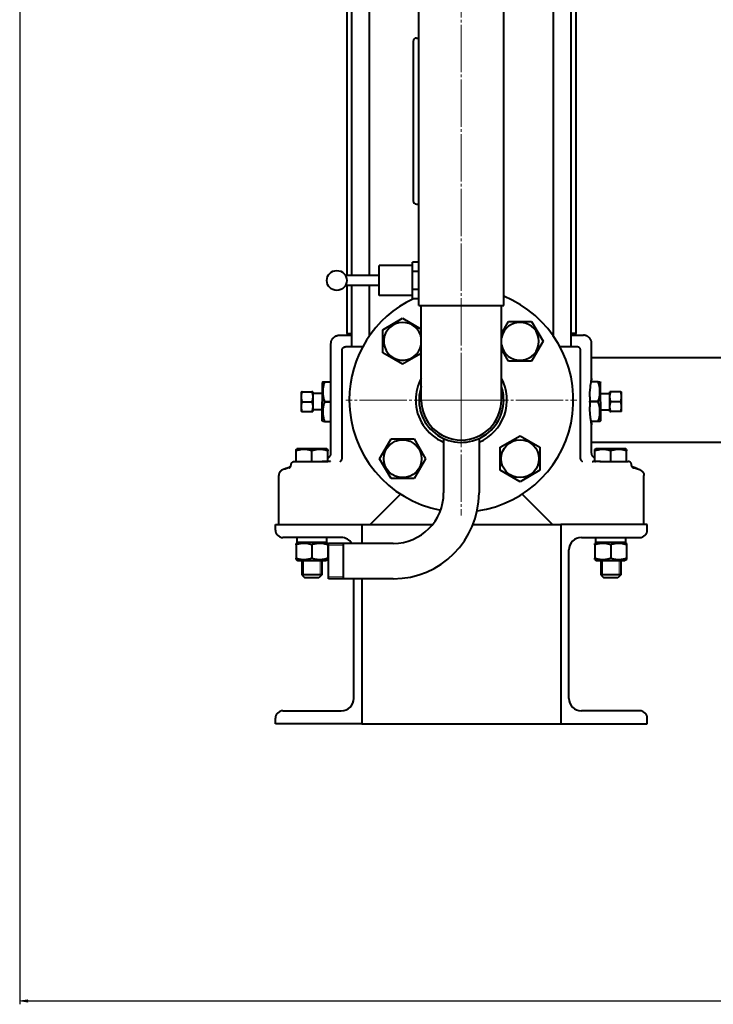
# Model space of a CAD drawing. Header units: millimetres. Extents: x -4428 to 4131, y -3615 to 4038.
# Tile 107 of 172: x 1329 to 1746, y -3615 to -3022. Entities that reach past the tile are written whole.
import ezdxf

# ---------------------------------------------------------------- set-up
doc = ezdxf.new("R2010")
doc.units = ezdxf.units.MM
for name, pattern in [('K5LT_AXLED', [32.912189, 28.412189, -1.5, 1.5, -1.5]), ('K5LT_BASIC', [0]), ('K5LT_THIN', [0])]:
    doc.linetypes.add(name, pattern=pattern)
doc.layers.add('Системный слой', color=7, linetype='Continuous')
doc.styles.add('KDIMTEXTSTYLE', font='GOST_AU.SHX', dxfattribs={"width": 0.96, "oblique": 15, "height": 5})
doc.dimstyles.new('KDIMSTYLE (1.00)', dxfattribs={"dimtxt": 5, "dimasz": 1, "dimexe": 2, "dimexo": 0, "dimgap": 1, "dimtad": 1, "dimtxsty": 'KDIMTEXTSTYLE', "dimsah": 1, "dimcen": 0, "dimdle": 1, "dimadec": 0, "dimazin": 0, "dimtfac": 0.667, "dimtmove": 0, "dimatfit": 3, "dimfxl": 1, "dimtvp": 1, "dimtolj": 1, "dimtzin": 0, "dimarcsym": 0})

# ---------------------------------------------------------------- blocks, each defined once
blk = doc.blocks.new('KDIMARROW_01')
at = {"layer": 'Системный слой'}
blk.add_hatch(color=0, dxfattribs=at).paths.add_polyline_path([(-5, -0.66), (0, 0), (-5, 0.66), (-4.5, 0)])
at = {"layer": 'Системный слой', "color": 0, "linetype": 'K5LT_THIN', "lineweight": 20}
for p, q in [((-4.5, 0), (-5, 0.66)), ((-5, 0.66), (0, 0)), ((0, 0), (-5, -0.66)), ((-5, -0.66), (-4.5, 0)), ((0, 0), (-1, 0))]:
    blk.add_line(p, q, dxfattribs=at)
blk = doc.blocks.new('U26')
at = {"layer": 'Системный слой', "color": 30, "linetype": 'K5LT_AXLED', "lineweight": 20, "true_color": 0xff8000}
for q in [(1594.64, -1863.07), (1525.14, -3251.07), (1664.14, -3251.07), (1594.64, -3320.57)]:
    blk.add_line((1594.64, -3251.07), q, dxfattribs=at)
blk = doc.blocks.new('U21')
at = {"layer": 'Системный слой', "color": 150, "linetype": 'K5LT_BASIC', "lineweight": 40, "true_color": 0x0080ff}
for p, q in [((1569.14, -3194.07), (1569.14, -2794.07)), ((1620.14, -3194.07), (1620.14, -2794.07)), ((1525.64, -2923.07), (1525.64, -3176.07)), ((1528.48, -2919.07), (1528.48, -3176.07)), ((1539.18, -2919.07), (1539.18, -3176.07)), ((1650.1, -3212.6), (1650.1, -2919.07)), ((1660.8, -3219.07), (1660.8, -2919.07)), ((1663.64, -2923.07), (1663.64, -3211.07)), ((1565.64, -3035.07), (1565.64, -3131.07)), ((1567.64, -3033.07), (1569.14, -3033.07)), ((1567.64, -3133.07), (1569.14, -3133.07)), ((1565.14, -3170.07), (1545.14, -3170.07)), ((1545.14, -3179.07), (1545.14, -3170.07)), ((1565.14, -3173.59), (1565.14, -3168.1)), ((1569.14, -3168.1), (1565.14, -3168.1)), ((1545.14, -3176.07), (1524.84, -3176.07)), ((1569.14, -3173.59), (1565.14, -3173.59)), ((1565.14, -3184.56), (1565.14, -3173.59)), ((1545.14, -3182.07), (1524.84, -3182.07)), ((1525.64, -3182.07), (1525.64, -3211.07)), ((1528.48, -3182.07), (1528.48, -3219.07)), ((1539.18, -3182.07), (1539.18, -3212.6)), ((1545.14, -3188.07), (1545.14, -3179.07)), ((1565.14, -3188.07), (1545.14, -3188.07)), ((1569.14, -3184.56), (1565.14, -3184.56)), ((1565.14, -3190.04), (1565.14, -3184.56)), ((1569.14, -3190.04), (1565.14, -3190.04)), ((1569.14, -3194.07), (1620.14, -3194.07)), ((1570.49, -3251.07), (1570.49, -3194.07)), ((1618.79, -3251.07), (1618.79, -3194.07)), ((1547.29, -3208.79), (1559.29, -3201.86)), ((1559.29, -3201.86), (1570.49, -3208.33)), ((1618.79, -3211.13), (1623.07, -3203.72)), ((1623.07, -3203.72), (1636.93, -3203.72)), ((1636.93, -3203.72), (1643.86, -3215.72)), ((1521.14, -3212.07), (1528.28, -3212.07)), ((1525.64, -3211.07), (1528.48, -3211.07)), ((1525.89, -3211.07), (1525.89, -3212.07)), ((1528.28, -3212.07), (1528.48, -3212.07)), ((1539.18, -3211.07), (1540.27, -3211.07)), ((1539.18, -3212.07), (1539.55, -3212.07)), ((1547.29, -3222.65), (1547.29, -3208.79)), ((1650.1, -3211.07), (1649.02, -3211.07)), ((1649.74, -3212.07), (1650.1, -3212.07)), ((1663.64, -3211.07), (1660.8, -3211.07)), ((1660.8, -3212.07), (1661.01, -3212.07)), ((1661.01, -3212.07), (1668.14, -3212.07)), ((1663.39, -3211.07), (1663.39, -3212.07)), ((1668.12, -3212.07), (1668.14, -3212.07)), ((1516.14, -3283.14), (1516.14, -3217.07)), ((1535.21, -3219.07), (1524.83, -3219.07)), ((1643.86, -3215.72), (1636.93, -3227.72)), ((1664.45, -3219.07), (1654.08, -3219.07)), ((1673.14, -3238.07), (1673.14, -3217.07)), ((1522.83, -3285.95), (1522.83, -3221.07)), ((1559.29, -3229.57), (1547.29, -3222.65)), ((1570.49, -3223.11), (1559.29, -3229.57)), ((1623.07, -3227.72), (1618.79, -3220.31)), ((1666.45, -3285.95), (1666.45, -3221.07)), ((1798.64, -3225.57), (1673.14, -3225.57)), ((1636.93, -3227.72), (1623.07, -3227.72)), ((1511.13, -3240.07), (1510.84, -3240.57)), ((1510.84, -3240.57), (1510.84, -3252.07)), ((1511.13, -3240.07), (1512.2, -3240.07)), ((1512.2, -3240.07), (1512.2, -3240.08)), ((1512.2, -3240.07), (1516.14, -3240.07)), ((1512.2, -3240.08), (1516.14, -3240.08)), ((1677.09, -3240.07), (1672.81, -3240.07)), ((1677.09, -3240.08), (1672.81, -3240.08)), ((1673.14, -3240.07), (1673.14, -3238.07)), ((1677.09, -3240.08), (1677.09, -3240.07)), ((1677.09, -3240.07), (1678.16, -3240.07)), ((1678.16, -3240.07), (1678.44, -3240.57)), ((1678.44, -3252.07), (1678.44, -3240.57)), ((1498.14, -3246.07), (1498.68, -3246.07)), ((1498.14, -3246.07), (1498.14, -3249.07)), ((1498.14, -3249.07), (1498.14, -3255.07)), ((1498.68, -3246.07), (1504.61, -3246.07)), ((1505.14, -3246.07), (1504.61, -3246.07)), ((1505.14, -3246.07), (1505.14, -3249.07)), ((1510.84, -3247.07), (1505.14, -3247.07)), ((1505.14, -3249.07), (1505.14, -3255.07)), ((1671.94, -3249.07), (1671.94, -3251.76)), ((1678.44, -3247.07), (1684.14, -3247.07)), ((1684.68, -3246.07), (1684.14, -3246.07)), ((1684.14, -3249.07), (1684.14, -3246.07)), ((1684.14, -3255.07), (1684.14, -3249.07)), ((1690.61, -3246.07), (1684.68, -3246.07)), ((1690.61, -3246.07), (1691.14, -3246.07)), ((1691.14, -3249.07), (1691.14, -3246.07)), ((1691.14, -3255.07), (1691.14, -3249.07)), ((1498.14, -3255.07), (1498.14, -3258.07)), ((1498.68, -3252.07), (1504.61, -3252.07)), ((1505.14, -3255.07), (1505.14, -3258.07)), ((1510.84, -3263.57), (1510.84, -3252.07)), ((1512.2, -3252.06), (1512.2, -3252.07)), ((1512.2, -3252.06), (1516.14, -3252.06)), ((1512.2, -3252.08), (1512.2, -3252.07)), ((1512.2, -3252.08), (1516.14, -3252.08)), ((1671.94, -3252.06), (1671.94, -3251.76)), ((1671.94, -3252.08), (1671.94, -3252.06)), ((1677.09, -3252.06), (1671.94, -3252.06)), ((1677.09, -3252.08), (1671.94, -3252.08)), ((1671.94, -3252.39), (1671.94, -3252.08)), ((1671.94, -3252.39), (1671.94, -3255.08)), ((1677.09, -3252.07), (1677.09, -3252.06)), ((1677.09, -3252.07), (1677.09, -3252.08)), ((1678.44, -3252.07), (1678.44, -3263.57)), ((1684.14, -3258.07), (1684.14, -3255.07)), ((1690.61, -3252.07), (1684.68, -3252.07)), ((1691.14, -3258.07), (1691.14, -3255.07)), ((1498.68, -3258.07), (1498.14, -3258.07)), ((1498.68, -3258.07), (1504.61, -3258.07)), ((1504.61, -3258.07), (1505.14, -3258.07)), ((1510.84, -3257.07), (1505.14, -3257.07)), ((1678.44, -3257.07), (1684.14, -3257.07)), ((1684.14, -3258.07), (1684.68, -3258.07)), ((1690.61, -3258.07), (1684.68, -3258.07)), ((1691.14, -3258.07), (1690.61, -3258.07)), ((1511.13, -3264.07), (1510.84, -3263.57)), ((1512.2, -3264.07), (1511.13, -3264.07)), ((1512.2, -3264.07), (1512.2, -3264.06)), ((1512.2, -3264.06), (1516.14, -3264.06)), ((1512.2, -3264.07), (1516.14, -3264.07)), ((1677.09, -3264.06), (1672.81, -3264.06)), ((1677.09, -3264.07), (1672.81, -3264.07)), ((1673.14, -3266.07), (1673.14, -3264.07)), ((1673.14, -3283.14), (1673.14, -3266.07)), ((1677.09, -3264.06), (1677.09, -3264.07)), ((1678.16, -3264.07), (1677.09, -3264.07)), ((1678.16, -3264.07), (1678.44, -3263.57)), ((1618, -3279.5), (1630, -3272.57)), ((1630, -3272.57), (1642, -3279.5)), ((1545.43, -3286.43), (1552.36, -3274.43)), ((1552.36, -3274.43), (1566.22, -3274.43)), ((1566.22, -3274.43), (1573.14, -3286.43)), ((1583.99, -3274.24), (1583.99, -3307.07)), ((1605.29, -3274.24), (1605.29, -3307.07)), ((1798.64, -3276.57), (1673.14, -3276.57)), ((1495.14, -3280.85), (1495.62, -3280.57)), ((1495.14, -3281.7), (1495.14, -3280.85)), ((1495.14, -3288.07), (1495.14, -3281.7)), ((1513.67, -3280.57), (1495.62, -3280.57)), ((1504.64, -3288.07), (1504.64, -3281.7)), ((1514.14, -3280.85), (1513.67, -3280.57)), ((1514.14, -3280.85), (1514.14, -3281.7)), ((1514.14, -3288.07), (1514.14, -3281.7)), ((1618, -3293.36), (1618, -3279.5)), ((1642, -3279.5), (1642, -3293.36)), ((1675.14, -3280.85), (1675.62, -3280.57)), ((1675.14, -3281.7), (1675.14, -3280.85)), ((1675.14, -3288.07), (1675.14, -3281.7)), ((1693.67, -3280.57), (1675.62, -3280.57)), ((1684.64, -3288.07), (1684.64, -3281.7)), ((1694.14, -3280.85), (1693.67, -3280.57)), ((1694.14, -3280.85), (1694.14, -3281.7)), ((1694.14, -3288.07), (1694.14, -3281.7)), ((1492.15, -3289.96), (1492.15, -3289.96)), ((1494.14, -3288.07), (1495.14, -3288.07)), ((1494.25, -3288.07), (1494.48, -3288.07)), ((1495.14, -3288.07), (1504.64, -3288.07)), ((1495.84, -3288.07), (1503.63, -3288.07)), ((1504.64, -3288.07), (1510.91, -3288.07)), ((1504.64, -3288.07), (1514.14, -3288.07)), ((1513.55, -3288.07), (1510.91, -3288.07)), ((1515.14, -3288.07), (1514.14, -3288.07)), ((1515.69, -3288.15), (1515.69, -3288.15)), ((1521.81, -3288.05), (1521.81, -3288.05)), ((1521.81, -3288.05), (1521.81, -3288.05)), ((1521.81, -3288.05), (1521.81, -3288.05)), ((1521.81, -3288.05), (1521.81, -3288.05)), ((1521.81, -3288.05), (1521.81, -3288.05)), ((1521.81, -3288.05), (1521.81, -3288.05)), ((1521.81, -3288.05), (1521.81, -3288.05)), ((1552.36, -3298.43), (1545.43, -3286.43)), ((1573.14, -3286.43), (1566.22, -3298.43)), ((1666.45, -3285.95), (1666.45, -3285.95)), ((1667.47, -3288.05), (1667.47, -3288.05)), ((1667.47, -3288.05), (1667.47, -3288.05)), ((1667.47, -3288.05), (1667.47, -3288.05)), ((1667.47, -3288.05), (1667.47, -3288.05)), ((1673.6, -3288.15), (1673.6, -3288.15)), ((1675.14, -3288.07), (1674.14, -3288.07)), ((1675.14, -3288.07), (1675.42, -3288.07)), ((1678.38, -3288.07), (1675.74, -3288.07)), ((1678.04, -3288.07), (1684.64, -3288.07)), ((1678.38, -3288.07), (1684.64, -3288.07)), ((1684.64, -3288.07), (1694.14, -3288.07)), ((1685.65, -3288.07), (1692.87, -3288.07)), ((1694.14, -3288.07), (1695.14, -3288.07)), ((1697.14, -3289.96), (1697.14, -3289.96)), ((1697.14, -3289.96), (1697.14, -3289.96)), ((1697.14, -3289.96), (1697.14, -3289.96)), ((1697.14, -3289.96), (1697.14, -3289.96)), ((1697.14, -3289.96), (1697.14, -3289.96)), ((1484.64, -3296.58), (1484.64, -3296.58)), ((1484.64, -3296.58), (1484.64, -3296.58)), ((1484.64, -3326.07), (1484.64, -3296.58)), ((1484.72, -3295.84), (1484.7, -3295.93)), ((1488.26, -3292.57), (1488.26, -3292.57)), ((1488.26, -3292.57), (1488.26, -3292.57)), ((1630, -3300.29), (1618, -3293.36)), ((1642, -3293.36), (1630, -3300.29)), ((1701.03, -3292.57), (1701.03, -3292.57)), ((1701.03, -3292.57), (1701.03, -3292.57)), ((1701.03, -3292.57), (1701.03, -3292.57)), ((1704.64, -3326.07), (1704.64, -3296.58)), ((1566.22, -3298.43), (1552.36, -3298.43)), ((1557.97, -3307.74), (1539.64, -3326.07)), ((1649.64, -3326.07), (1631.31, -3307.74)), ((1482.64, -3329.37), (1482.64, -3326.07)), ((1482.64, -3326.07), (1534.64, -3326.07)), ((1534.64, -3326.07), (1534.64, -3337.42)), ((1534.64, -3326.07), (1577.31, -3326.07)), ((1534.64, -3326.07), (1534.64, -3337.42)), ((1601.67, -3326.07), (1654.64, -3326.07)), ((1654.64, -3326.07), (1654.64, -3446.07)), ((1706.64, -3326.07), (1654.64, -3326.07)), ((1654.64, -3326.07), (1654.64, -3446.07)), ((1706.64, -3329.37), (1706.64, -3326.07)), ((1522.34, -3333.87), (1487.14, -3333.87)), ((1496.09, -3336.87), (1495.14, -3337.42)), ((1495.14, -3338.27), (1495.14, -3337.42)), ((1495.14, -3338.27), (1495.14, -3346.28)), ((1495.54, -3333.87), (1495.54, -3336.87)), ((1513.73, -3336.87), (1495.54, -3336.87)), ((1504.64, -3338.27), (1504.64, -3346.28)), ((1513.19, -3336.87), (1514.14, -3337.42)), ((1514.14, -3337.42), (1514.14, -3338.27)), ((1514.14, -3338.27), (1514.14, -3346.28)), ((1514.64, -3358.72), (1514.64, -3337.42)), ((1553.64, -3337.42), (1514.64, -3337.42)), ((1514.64, -3358.72), (1514.64, -3337.42)), ((1523.64, -3358.72), (1523.64, -3337.42)), ((1666.94, -3333.87), (1702.14, -3333.87)), ((1676.09, -3336.87), (1675.14, -3337.42)), ((1675.14, -3338.27), (1675.14, -3337.42)), ((1675.14, -3338.27), (1675.14, -3346.28)), ((1675.54, -3333.87), (1675.54, -3336.87)), ((1693.73, -3336.87), (1675.54, -3336.87)), ((1684.64, -3338.27), (1684.64, -3346.28)), ((1693.19, -3336.87), (1694.14, -3337.42)), ((1694.14, -3337.42), (1694.14, -3338.27)), ((1694.14, -3338.27), (1694.14, -3346.28)), ((1659.44, -3430.77), (1659.44, -3341.37)), ((1495.14, -3347.13), (1495.14, -3346.28)), ((1495.14, -3347.13), (1496.09, -3347.67)), ((1496.09, -3347.67), (1504.64, -3347.67)), ((1498.64, -3347.67), (1498.64, -3356.32)), ((1504.64, -3347.67), (1513.19, -3347.67)), ((1510.64, -3347.67), (1510.64, -3356.32)), ((1514.14, -3347.13), (1513.19, -3347.67)), ((1514.14, -3346.28), (1514.14, -3347.13)), ((1675.14, -3347.13), (1675.14, -3346.28)), ((1675.14, -3347.13), (1676.09, -3347.67)), ((1676.09, -3347.67), (1684.64, -3347.67)), ((1678.64, -3347.67), (1678.64, -3356.32)), ((1684.64, -3347.67), (1693.19, -3347.67)), ((1690.64, -3347.67), (1690.64, -3356.32)), ((1694.14, -3347.13), (1693.19, -3347.67)), ((1694.14, -3346.28), (1694.14, -3347.13)), ((1510.64, -3356.32), (1498.64, -3356.32)), ((1498.64, -3356.32), (1500.39, -3358.07)), ((1510.64, -3356.32), (1508.89, -3358.07)), ((1690.64, -3356.32), (1678.64, -3356.32)), ((1678.64, -3356.32), (1680.39, -3358.07)), ((1690.64, -3356.32), (1688.89, -3358.07)), ((1508.89, -3358.07), (1500.39, -3358.07)), ((1553.64, -3358.72), (1514.64, -3358.72)), ((1529.84, -3430.77), (1529.84, -3358.72)), ((1534.64, -3358.72), (1534.64, -3446.07)), ((1534.64, -3358.72), (1534.64, -3446.07)), ((1688.89, -3358.07), (1680.39, -3358.07)), ((1487.14, -3438.27), (1522.34, -3438.27)), ((1702.14, -3438.27), (1666.94, -3438.27)), ((1482.64, -3446.07), (1482.64, -3442.77)), ((1706.64, -3446.07), (1706.64, -3442.77)), ((1534.64, -3446.07), (1482.64, -3446.07)), ((1534.64, -3446.07), (1654.64, -3446.07)), ((1654.64, -3446.07), (1706.64, -3446.07))]:
    blk.add_line(p, q, dxfattribs=at)
at = {"layer": 'Системный слой', "color": 7, "linetype": 'K5LT_THIN', "lineweight": 20}
for p, q in [((1523.64, -3338.58), (1514.64, -3338.58)), ((1499.59, -3347.67), (1499.59, -3356.32)), ((1509.7, -3347.67), (1509.7, -3356.32)), ((1679.59, -3347.67), (1679.59, -3356.32)), ((1689.7, -3347.67), (1689.7, -3356.32)), ((1499.59, -3356.32), (1499.59, -3357.27)), ((1509.7, -3356.32), (1509.7, -3357.27)), ((1679.59, -3356.32), (1679.59, -3357.27)), ((1689.7, -3356.32), (1689.7, -3357.27)), ((1523.64, -3357.57), (1514.64, -3357.57))]:
    blk.add_line(p, q, dxfattribs=at)
at = {"layer": 'Системный слой', "color": 150, "linetype": 'K5LT_BASIC', "lineweight": 40, "true_color": 0x0080ff}
for centre, radius in [((1519.64, -3179.07), 6), ((1559.29, -3286.43), 11.4), ((1630, -3286.43), 11.4)]:
    blk.add_circle(centre, radius, dxfattribs=at)
for centre, radius, start, end in [((1567.64, -3035.07), 2, 90, 180), ((1567.64, -3131.07), 2, 180, 270), ((1594.64, -3251.07), 67.5, 115.29052, 180), ((1594.64, -3251.07), 67.5, 278.09267, 67.8039), ((1559.29, -3215.72), 11.4, 90, 349.39661), ((1559.29, -3215.72), 11.4, 10.60339, 90), ((1630, -3215.72), 11.4, 0, 169.39661), ((1630, -3215.72), 11.4, 190.60339, 0), ((1594.64, -3251.07), 27.5, 151.42381, 180), ((1594.64, -3251.07), 25.5, 161.27295, 0), ((1594.64, -3251.07), 27.5, 292.78491, 28.57619), ((1594.64, -3251.07), 25.5, 0, 18.72705), ((1594.64, -3251.07), 67.5, 180, 259.35801), ((1594.64, -3251.07), 27.5, 180, 247.21509), ((1594.64, -3251.07), 24.15, 180, 0), ((1553.64, -3307.07), 51.65, 270, 0), ((1553.64, -3307.07), 30.35, 270, 0), ((1487.14, -3329.37), 4.5, 180, 270), ((1702.14, -3329.37), 4.5, 270, 0), ((1522.34, -3341.37), 7.5, 31.78051, 90), ((1666.94, -3341.37), 7.5, 90, 180), ((1522.34, -3430.77), 7.5, 270, 0), ((1666.94, -3430.77), 7.5, 180, 270), ((1487.14, -3442.77), 4.5, 90, 180), ((1702.14, -3442.77), 4.5, 0, 90)]:
    blk.add_arc(centre, radius, start, end, dxfattribs=at)
for centre, start_param, end_param in [((1504.64, -3338.44), 1.633632, 1.754615), ((1504.64, -3332.3), 1.447696, 1.50796), ((1684.64, -3338.44), 1.633632, 1.754615), ((1684.64, -3332.3), 1.447696, 1.50796)]:
    blk.add_ellipse(centre, major_axis=(0, -25), ratio=0.36397, start_param=start_param, end_param=end_param, dxfattribs=at)
for points, weights in [([(1516.14, -3217.07), (1516.14, -3212.07), (1521.14, -3212.07)], [0.951481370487, 0.672798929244, 0.951481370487]), ([(1673.14, -3217.07), (1673.14, -3212.07), (1668.14, -3212.07)], [0.951481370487, 0.672798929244, 0.951481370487]), ([(1522.83, -3221.07), (1522.83, -3219.07), (1524.83, -3219.07)], [0.949184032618, 0.671174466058, 0.949184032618]), ([(1666.45, -3221.07), (1666.45, -3219.07), (1664.45, -3219.07)], [0.949184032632, 0.671174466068, 0.949184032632]), ([(1512.2, -3240.08), (1510.21, -3246.07), (1512.2, -3252.06)], [1.41162015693, 1.62924493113, 1.41162015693]), ([(1677.09, -3252.06), (1679.08, -3246.07), (1677.09, -3240.08)], [1.41162015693, 1.62924493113, 1.41162015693]), ([(1498.68, -3246.07), (1498.14, -3247.68), (1498.14, -3249.07)], [1.99999999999, 2.15470053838, 2.15470053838]), ([(1498.14, -3249.07), (1498.14, -3250.47), (1498.68, -3252.07)], [2.15470053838, 2.15470053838, 2]), ([(1504.61, -3246.07), (1505.14, -3247.68), (1505.14, -3249.07)], [2, 2.15470053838, 2.15470053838]), ([(1505.14, -3249.07), (1505.14, -3250.47), (1504.61, -3252.07)], [2.15470053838, 2.15470053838, 1.99999999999]), ([(1684.14, -3249.07), (1684.14, -3247.68), (1684.68, -3246.07)], [2.15470053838, 2.15470053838, 1.99999999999]), ([(1684.68, -3252.07), (1684.14, -3250.47), (1684.14, -3249.07)], [2, 2.15470053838, 2.15470053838]), ([(1691.14, -3249.07), (1691.14, -3247.68), (1690.61, -3246.07)], [2.15470053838, 2.15470053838, 2]), ([(1690.61, -3252.07), (1691.14, -3250.47), (1691.14, -3249.07)], [1.99999999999, 2.15470053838, 2.15470053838]), ([(1498.68, -3252.07), (1498.14, -3253.68), (1498.14, -3255.07)], [1.99999999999, 2.15470053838, 2.15470053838]), ([(1498.14, -3255.07), (1498.14, -3256.47), (1498.68, -3258.07)], [2.15470053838, 2.15470053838, 2]), ([(1504.61, -3252.07), (1505.14, -3253.68), (1505.14, -3255.07)], [2, 2.15470053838, 2.15470053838]), ([(1505.14, -3255.07), (1505.14, -3256.47), (1504.61, -3258.07)], [2.15470053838, 2.15470053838, 1.99999999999]), ([(1512.2, -3252.08), (1510.21, -3258.07), (1512.2, -3264.06)], [1.41162015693, 1.62924493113, 1.41162015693]), ([(1677.09, -3264.06), (1679.08, -3258.07), (1677.09, -3252.08)], [1.41162015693, 1.62924493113, 1.41162015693]), ([(1684.14, -3255.07), (1684.14, -3253.68), (1684.68, -3252.07)], [2.15470053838, 2.15470053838, 1.99999999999]), ([(1684.68, -3258.07), (1684.14, -3256.47), (1684.14, -3255.07)], [2, 2.15470053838, 2.15470053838]), ([(1691.14, -3255.07), (1691.14, -3253.68), (1690.61, -3252.07)], [2.15470053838, 2.15470053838, 1.99999999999]), ([(1690.61, -3258.07), (1691.14, -3256.47), (1691.14, -3255.07)], [2, 2.15470053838, 2.15470053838]), ([(1514.14, -3285.97), (1516.14, -3285.26), (1516.14, -3283.14)], [0.906252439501, 0.758191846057, 0.951481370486]), ([(1675.14, -3285.97), (1673.14, -3285.26), (1673.14, -3283.14)], [0.906252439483, 0.758191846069, 0.951481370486]), ([(1675.14, -3285.97), (1673.14, -3285.26), (1673.14, -3283.14)], [0.9062524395, 0.758191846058, 0.951481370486]), ([(1515.69, -3288.15), (1515.42, -3288.07), (1515.14, -3288.07)], [0.847499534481, 0.858290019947, 0.886116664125]), ([(1673.6, -3288.15), (1673.86, -3288.07), (1674.14, -3288.07)], [0.847497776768, 0.858287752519, 0.886116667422])]:
    blk.add_rational_spline(points, weights, degree=2, dxfattribs=at)
for points, knots in [([(1671.94, -3249.07), (1671.98, -3248.08), (1672.04, -3247.1), (1672.2, -3245), (1672.31, -3243.91), (1672.46, -3242.66), (1672.49, -3242.38), (1672.6, -3241.54), (1672.67, -3241), (1672.85, -3239.79), (1672.95, -3239.2), (1673.09, -3238.39), (1673.13, -3238.16), (1673.14, -3238.08), (1673.14, -3238.07), (1673.14, -3238.07)], [-3.934112, -3.934112, -3.934112, -3.934112, -3.644292, -3.644292, -3.278302, -3.278302, -3.161998, -3.161998, -2.917612, -2.917612, -2.548303, -2.548303, -2.192719, -2.192719, -2.114305, -2.114305, -2.114305, -2.114305]), ([(1673.14, -3238.07), (1673.14, -3238.07), (1673.14, -3238.08), (1673.14, -3238.12), (1673.12, -3238.2), (1673.06, -3238.55), (1672.99, -3238.95), (1672.87, -3239.69), (1672.84, -3239.88), (1672.81, -3240.07)], [-2.1142962, -2.1142962, -2.1142962, -2.1142962, -2.0443173, -2.0443173, -1.8609283, -1.8609283, -1.4994307, -1.4994307, -1.389799, -1.389799, -1.389799, -1.389799]), ([(1672.81, -3264.07), (1672.88, -3264.53), (1672.95, -3264.93), (1673.07, -3265.67), (1673.12, -3265.93), (1673.14, -3266.06), (1673.14, -3266.07), (1673.14, -3266.07), (1673.13, -3265.97), (1673.05, -3265.53), (1672.98, -3265.13), (1672.8, -3264.02), (1672.69, -3263.3), (1672.55, -3262.22), (1672.51, -3261.94), (1672.42, -3261.22), (1672.37, -3260.76), (1672.21, -3259.25), (1672.11, -3258.1), (1672, -3256.3), (1671.97, -3255.69), (1671.94, -3255.08)], [-7.067531, -7.067531, -7.067531, -7.067531, -6.811679, -6.811679, -6.450818, -6.450818, -6.33868, -6.33868, -6.061769, -6.061769, -5.719555, -5.719555, -5.35947, -5.35947, -5.241224, -5.241224, -5.066089, -5.066089, -4.70227, -4.70227, -4.523148, -4.523148, -4.523148, -4.523148]), ([(1504.64, -3281.7), (1504.32, -3281.59), (1503.78, -3281.42), (1502.98, -3281.21), (1502.26, -3281.06), (1501.66, -3280.97), (1501.13, -3280.91), (1500.59, -3280.86), (1499.92, -3280.84), (1499.36, -3280.86), (1498.8, -3280.89), (1498.21, -3280.95), (1497.39, -3281.09), (1496.36, -3281.32), (1495.59, -3281.55), (1495.14, -3281.7)], [0, 0, 0, 0, 1.679816, 2.780687, 4.100621, 5.29978, 5.785161, 6.773962, 7.999819, 9.102067, 9.530451, 10.806592, 12.055167, 13.667644, 16, 16, 16, 16]), ([(1514.14, -3281.7), (1513.82, -3281.59), (1513.28, -3281.42), (1512.48, -3281.21), (1511.76, -3281.06), (1511.16, -3280.97), (1510.63, -3280.91), (1510.09, -3280.86), (1509.42, -3280.84), (1508.86, -3280.86), (1508.3, -3280.89), (1507.71, -3280.95), (1506.89, -3281.09), (1505.86, -3281.32), (1505.09, -3281.55), (1504.64, -3281.7)], [0, 0, 0, 0, 1.679816, 2.780687, 4.100621, 5.29978, 5.785161, 6.773962, 7.999819, 9.102067, 9.530451, 10.806592, 12.055167, 13.667644, 16, 16, 16, 16]), ([(1684.64, -3281.7), (1684.32, -3281.59), (1683.78, -3281.42), (1682.98, -3281.21), (1682.26, -3281.06), (1681.66, -3280.97), (1681.13, -3280.91), (1680.59, -3280.86), (1679.92, -3280.84), (1679.36, -3280.86), (1678.8, -3280.89), (1678.21, -3280.95), (1677.39, -3281.09), (1676.36, -3281.32), (1675.59, -3281.55), (1675.14, -3281.7)], [0, 0, 0, 0, 1.679816, 2.780687, 4.100621, 5.29978, 5.785161, 6.773962, 7.999819, 9.102067, 9.530451, 10.806592, 12.055167, 13.667644, 16, 16, 16, 16]), ([(1694.14, -3281.7), (1693.82, -3281.59), (1693.28, -3281.42), (1692.48, -3281.21), (1691.76, -3281.06), (1691.16, -3280.97), (1690.63, -3280.91), (1690.09, -3280.86), (1689.42, -3280.84), (1688.86, -3280.86), (1688.3, -3280.89), (1687.71, -3280.95), (1686.89, -3281.09), (1685.86, -3281.32), (1685.09, -3281.55), (1684.64, -3281.7)], [0, 0, 0, 0, 1.679816, 2.780687, 4.100621, 5.29978, 5.785161, 6.773962, 7.999819, 9.102067, 9.530451, 10.806592, 12.055167, 13.667644, 16, 16, 16, 16]), ([(1490.88, -3292.15), (1490.89, -3292.14), (1490.9, -3292.14), (1490.93, -3292.12), (1490.96, -3292.1), (1490.99, -3292.09), (1490.99, -3292.09), (1491.01, -3292.07), (1491.06, -3292.04), (1491.1, -3292.01), (1491.1, -3292), (1491.13, -3291.98), (1491.15, -3291.97), (1491.2, -3291.93), (1491.22, -3291.91), (1491.27, -3291.87), (1491.29, -3291.85), (1491.32, -3291.82), (1491.33, -3291.81), (1491.36, -3291.78), (1491.37, -3291.77), (1491.41, -3291.73), (1491.43, -3291.7), (1491.52, -3291.6), (1491.57, -3291.53), (1491.63, -3291.45), (1491.64, -3291.43), (1491.67, -3291.39), (1491.69, -3291.37), (1491.75, -3291.27), (1491.79, -3291.19), (1491.89, -3291), (1491.95, -3290.88), (1492.03, -3290.63), (1492.07, -3290.5), (1492.12, -3290.24), (1492.14, -3290.11), (1492.15, -3289.97), (1492.15, -3289.97), (1492.15, -3289.96)], [0, 0, 0, 0, 0.826739, 0.826739, 1.636844, 1.636844, 1.653477, 1.653477, 2.36998, 2.36998, 2.480216, 2.480216, 2.804305, 2.804305, 3.158384, 3.158384, 3.396695, 3.396695, 3.55709, 3.55709, 3.717484, 3.717484, 4.038274, 4.038274, 4.679852, 4.679852, 4.790784, 4.790784, 5.022536, 5.022536, 5.569057, 5.569057, 6.401302, 6.401302, 7.197737, 7.197737, 7.962408, 7.962408, 8, 8, 8, 8]), ([(1515.75, -3288.17), (1515.75, -3288.16), (1515.75, -3288.16), (1515.74, -3288.16), (1515.74, -3288.16), (1515.73, -3288.16), (1515.73, -3288.16), (1515.72, -3288.16), (1515.71, -3288.16), (1515.71, -3288.15), (1515.7, -3288.15), (1515.69, -3288.15)], [0, 0, 0, 0, 0.2, 0.2, 0.4, 0.4, 0.6, 0.6, 0.8, 0.8, 0.9913569, 0.9913569, 0.9913569, 0.9913569]), ([(1521.81, -3288.05), (1521.81, -3288.05), (1521.81, -3288.06), (1521.83, -3288.04), (1521.83, -3288.04), (1521.9, -3288), (1521.93, -3287.97), (1521.98, -3287.93), (1522, -3287.91), (1522.03, -3287.88), (1522.04, -3287.87), (1522.06, -3287.85), (1522.07, -3287.85), (1522.08, -3287.83), (1522.09, -3287.83), (1522.1, -3287.82), (1522.1, -3287.81), (1522.11, -3287.81), (1522.11, -3287.8), (1522.12, -3287.79), (1522.13, -3287.78), (1522.15, -3287.76), (1522.17, -3287.74), (1522.22, -3287.68), (1522.25, -3287.64), (1522.31, -3287.57), (1522.34, -3287.53), (1522.4, -3287.44), (1522.43, -3287.39), (1522.52, -3287.23), (1522.58, -3287.13), (1522.63, -3286.99), (1522.64, -3286.97), (1522.68, -3286.86), (1522.71, -3286.77), (1522.77, -3286.56), (1522.79, -3286.45), (1522.82, -3286.27), (1522.82, -3286.22), (1522.83, -3286.09), (1522.83, -3286.02), (1522.83, -3285.95)], [0, 0, 0, 0, 0.501097, 0.501097, 4.0559, 4.0559, 6.379319, 6.379319, 7.303772, 7.303772, 7.950505, 7.950505, 8.221239, 8.221239, 8.491973, 8.491973, 8.631424, 8.631424, 8.811886, 8.811886, 9.156405, 9.156405, 9.820837, 9.820837, 11.116895, 11.116895, 12.111347, 12.111347, 13.480147, 13.480147, 15.718087, 15.718087, 16.148005, 16.148005, 17.85206, 17.85206, 19.908858, 19.908858, 20.838691, 20.838691, 21.999489, 21.999489, 21.999489, 21.999489]), ([(1667.47, -3288.05), (1667.47, -3288.05), (1667.47, -3288.05), (1667.47, -3288.05), (1667.47, -3288.05), (1667.46, -3288.05), (1667.45, -3288.04), (1667.41, -3288.01), (1667.37, -3287.98), (1667.3, -3287.92), (1667.28, -3287.91), (1667.23, -3287.86), (1667.19, -3287.82), (1667.08, -3287.71), (1667.02, -3287.62), (1666.94, -3287.52), (1666.93, -3287.51), (1666.87, -3287.41), (1666.82, -3287.33), (1666.72, -3287.15), (1666.68, -3287.05), (1666.63, -3286.94), (1666.63, -3286.93), (1666.59, -3286.81), (1666.55, -3286.69), (1666.51, -3286.51), (1666.5, -3286.45), (1666.48, -3286.36), (1666.48, -3286.33), (1666.47, -3286.28), (1666.47, -3286.26), (1666.47, -3286.23), (1666.47, -3286.22), (1666.47, -3286.2), (1666.47, -3286.19), (1666.46, -3286.18), (1666.46, -3286.17), (1666.46, -3286.16), (1666.46, -3286.16), (1666.46, -3286.14), (1666.46, -3286.12), (1666.46, -3286.05), (1666.45, -3286), (1666.45, -3285.95)], [0, 0, 0, 0, 0.017401, 0.017401, 1.636855, 1.636855, 3.273709, 3.273709, 6.547418, 6.547418, 7.445132, 7.445132, 9.24056, 9.24056, 11.857749, 11.857749, 12.180117, 12.180117, 14.208822, 14.208822, 16.176134, 16.176134, 16.401517, 16.401517, 18.497489, 18.497489, 19.523369, 19.523369, 20.104398, 20.104398, 20.348877, 20.348877, 20.593356, 20.593356, 20.719257, 20.719257, 20.844314, 20.844314, 20.882175, 20.882175, 21.193202, 21.193202, 21.999147, 21.999147, 21.999147, 21.999147]), ([(1697.58, -3291.34), (1697.54, -3291.27), (1697.49, -3291.19), (1697.4, -3291), (1697.34, -3290.88), (1697.25, -3290.63), (1697.22, -3290.5), (1697.18, -3290.32), (1697.17, -3290.28), (1697.16, -3290.15), (1697.15, -3290.07), (1697.14, -3289.97), (1697.14, -3289.97), (1697.14, -3289.96)], [5.022536, 5.022536, 5.022536, 5.022536, 5.569057, 5.569057, 6.401302, 6.401302, 7.197737, 7.197737, 7.462107, 7.462107, 7.962408, 7.962408, 7.999559, 7.999559, 7.999559, 7.999559]), ([(1698.39, -3292.14), (1698.4, -3292.14), (1698.4, -3292.15), (1698.41, -3292.15), (1698.4, -3292.15), (1698.38, -3292.14), (1698.36, -3292.13), (1698.33, -3292.11), (1698.32, -3292.1), (1698.29, -3292.08), (1698.27, -3292.06), (1698.23, -3292.04), (1698.21, -3292.03), (1698.17, -3291.99), (1698.14, -3291.97), (1698.04, -3291.89), (1697.97, -3291.82), (1697.83, -3291.67), (1697.78, -3291.61), (1697.7, -3291.5), (1697.67, -3291.46), (1697.62, -3291.39), (1697.6, -3291.36), (1697.55, -3291.3), (1697.53, -3291.25), (1697.44, -3291.1), (1697.38, -3290.97), (1697.28, -3290.72), (1697.24, -3290.6), (1697.2, -3290.42), (1697.19, -3290.38), (1697.18, -3290.3), (1697.17, -3290.27), (1697.17, -3290.23), (1697.17, -3290.23), (1697.17, -3290.22), (1697.16, -3290.21), (1697.16, -3290.19), (1697.16, -3290.17), (1697.16, -3290.15), (1697.16, -3290.15), (1697.15, -3290.12), (1697.15, -3290.1), (1697.15, -3290.05), (1697.14, -3290), (1697.14, -3289.96)], [0, 0, 0, 0, 1.85504, 1.85504, 3.710081, 3.710081, 5.565121, 5.565121, 6.423384, 6.423384, 7.451263, 7.451263, 8.206691, 8.206691, 9.337404, 9.337404, 11.72708, 11.72708, 13.28056, 13.28056, 14.145086, 14.145086, 14.712668, 14.712668, 15.509121, 15.509121, 17.572683, 17.572683, 19.54049, 19.54049, 20.192044, 20.192044, 20.683659, 20.683659, 20.713275, 20.713275, 20.870874, 20.870874, 21.028473, 21.028473, 21.156036, 21.156036, 21.396146, 21.396146, 21.999699, 21.999699, 21.999699, 21.999699]), ([(1488.26, -3292.57), (1488.26, -3292.57), (1488.26, -3292.57), (1488.13, -3292.62), (1488, -3292.66), (1487.76, -3292.76), (1487.64, -3292.8), (1487.4, -3292.9), (1487.29, -3292.95), (1487.17, -3293.01), (1487.16, -3293.01), (1487.06, -3293.06), (1486.97, -3293.1), (1486.77, -3293.21), (1486.67, -3293.26), (1486.51, -3293.37), (1486.44, -3293.41), (1486.34, -3293.48), (1486.3, -3293.5), (1486.25, -3293.54), (1486.24, -3293.55), (1486.21, -3293.57), (1486.2, -3293.58), (1486.16, -3293.61), (1486.14, -3293.62), (1486.06, -3293.68), (1486.01, -3293.72), (1485.86, -3293.85), (1485.76, -3293.95), (1485.61, -3294.11), (1485.55, -3294.17), (1485.39, -3294.37), (1485.29, -3294.51), (1485.11, -3294.8), (1485.03, -3294.95), (1484.89, -3295.26), (1484.83, -3295.42), (1484.76, -3295.67), (1484.74, -3295.75), (1484.7, -3295.91), (1484.69, -3295.99), (1484.67, -3296.17), (1484.65, -3296.28), (1484.65, -3296.42), (1484.65, -3296.45), (1484.64, -3296.51), (1484.64, -3296.54), (1484.64, -3296.57), (1484.64, -3296.58), (1484.64, -3296.58)], [0, 0, 0, 0, 0.010616, 0.010616, 2.290448, 2.290448, 4.57028, 4.57028, 6.690054, 6.690054, 6.850112, 6.850112, 8.645495, 8.645495, 10.440879, 10.440879, 11.594895, 11.594895, 12.150346, 12.150346, 12.374051, 12.374051, 12.597756, 12.597756, 12.981256, 12.981256, 13.748254, 13.748254, 15.282251, 15.282251, 16.113196, 16.113196, 17.775086, 17.775086, 19.291438, 19.291438, 20.744289, 20.744289, 21.512777, 21.512777, 22.142611, 22.142611, 23.086517, 23.086517, 23.33494, 23.33494, 23.57571, 23.57571, 23.618792, 23.618792, 23.618792, 23.618792]), ([(1487.18, -3293), (1487.12, -3293.03), (1487.05, -3293.06), (1486.9, -3293.14), (1486.8, -3293.19), (1486.62, -3293.3), (1486.52, -3293.35), (1486.32, -3293.49), (1486.22, -3293.56), (1486.03, -3293.71), (1485.94, -3293.78), (1485.82, -3293.89), (1485.78, -3293.93), (1485.72, -3293.99), (1485.7, -3294.01), (1485.67, -3294.05), (1485.65, -3294.06), (1485.6, -3294.12), (1485.56, -3294.16), (1485.46, -3294.29), (1485.39, -3294.38), (1485.22, -3294.61), (1485.13, -3294.76), (1484.97, -3295.06), (1484.91, -3295.22), (1484.8, -3295.53), (1484.76, -3295.69), (1484.72, -3295.85), (1484.72, -3295.85), (1484.69, -3296.01), (1484.66, -3296.17), (1484.65, -3296.42), (1484.65, -3296.5), (1484.64, -3296.58)], [7.532795, 7.532795, 7.532795, 7.532795, 8.91765, 8.91765, 10.812736, 10.812736, 12.707822, 12.707822, 14.602908, 14.602908, 16.059065, 16.059065, 16.736519, 16.736519, 17.042588, 17.042588, 17.348657, 17.348657, 17.960795, 17.960795, 19.18507, 19.18507, 20.97854, 20.97854, 22.64925, 22.64925, 24.202924, 24.202924, 24.247285, 24.247285, 25.791932, 25.791932, 26.570571, 26.570571, 26.570571, 26.570571]), ([(1488.26, -3292.57), (1488.3, -3292.56), (1488.34, -3292.54), (1488.56, -3292.47), (1488.75, -3292.4), (1489.1, -3292.28), (1489.26, -3292.22), (1489.56, -3292.11), (1489.71, -3292.06), (1489.98, -3291.97), (1490.11, -3291.92), (1490.34, -3291.83), (1490.46, -3291.79), (1490.67, -3291.72), (1490.77, -3291.68), (1490.96, -3291.61), (1491.04, -3291.58), (1491.21, -3291.52), (1491.29, -3291.49), (1491.45, -3291.43), (1491.52, -3291.4), (1491.64, -3291.36), (1491.67, -3291.35), (1491.71, -3291.34)], [0, 0, 0, 0, 0.321235, 0.321235, 1.90237, 1.90237, 3.339766, 3.339766, 4.64649, 4.64649, 5.83442, 5.83442, 6.914357, 6.914357, 7.896118, 7.896118, 8.788627, 8.788627, 9.6, 9.6, 10.411373, 10.411373, 10.798275, 10.798275, 10.798275, 10.798275]), ([(1491.71, -3291.34), (1490.79, -3291.67), (1489.96, -3291.97), (1488.72, -3292.41), (1488.5, -3292.49), (1488.26, -3292.57)], [6.914318, 6.914318, 6.914318, 6.914318, 8.622821, 8.622821, 9, 9, 9, 9]), ([(1701.03, -3292.57), (1700.99, -3292.56), (1700.95, -3292.54), (1700.72, -3292.47), (1700.54, -3292.4), (1700.19, -3292.28), (1700.03, -3292.22), (1699.72, -3292.11), (1699.58, -3292.06), (1699.31, -3291.97), (1699.18, -3291.92), (1698.94, -3291.83), (1698.83, -3291.79), (1698.62, -3291.72), (1698.52, -3291.68), (1698.33, -3291.61), (1698.24, -3291.58), (1698.08, -3291.52), (1698, -3291.49), (1697.84, -3291.43), (1697.76, -3291.4), (1697.65, -3291.36), (1697.62, -3291.35), (1697.58, -3291.34)], [0, 0, 0, 0, 0.321235, 0.321235, 1.90237, 1.90237, 3.339766, 3.339766, 4.64649, 4.64649, 5.83442, 5.83442, 6.914357, 6.914357, 7.896118, 7.896118, 8.788627, 8.788627, 9.6, 9.6, 10.411373, 10.411373, 10.798275, 10.798275, 10.798275, 10.798275]), ([(1697.58, -3291.34), (1698.49, -3291.67), (1699.32, -3291.97), (1700.56, -3292.41), (1700.79, -3292.49), (1701.03, -3292.57)], [6.914318, 6.914318, 6.914318, 6.914318, 8.622816, 8.622816, 9, 9, 9, 9]), ([(1697.58, -3291.34), (1697.58, -3291.34), (1697.58, -3291.34), (1698.4, -3291.63), (1699.17, -3291.92), (1700.39, -3292.35), (1700.7, -3292.46), (1701.03, -3292.57)], [6.915296, 6.915296, 6.915296, 6.915296, 6.915316, 6.915316, 8.477648, 8.477648, 9, 9, 9, 9]), ([(1701.03, -3292.57), (1701.05, -3292.58), (1701.07, -3292.59), (1701.15, -3292.62), (1701.22, -3292.64), (1701.32, -3292.68), (1701.36, -3292.69), (1701.42, -3292.72), (1701.44, -3292.72), (1701.48, -3292.74), (1701.5, -3292.74), (1701.52, -3292.75), (1701.54, -3292.76), (1701.56, -3292.77), (1701.56, -3292.77), (1701.58, -3292.78), (1701.59, -3292.78), (1701.61, -3292.79), (1701.62, -3292.79), (1701.64, -3292.8), (1701.64, -3292.8), (1701.66, -3292.81), (1701.68, -3292.82), (1701.74, -3292.84), (1701.79, -3292.86), (1701.84, -3292.88), (1701.86, -3292.89), (1701.92, -3292.92), (1701.98, -3292.94), (1702.11, -3293), (1702.2, -3293.04), (1702.37, -3293.13), (1702.46, -3293.18), (1702.65, -3293.28), (1702.74, -3293.34), (1702.94, -3293.47), (1703.04, -3293.54), (1703.17, -3293.64), (1703.2, -3293.66), (1703.3, -3293.74), (1703.37, -3293.8), (1703.47, -3293.89), (1703.5, -3293.92), (1703.54, -3293.97), (1703.56, -3293.98), (1703.59, -3294.01), (1703.6, -3294.03), (1703.64, -3294.07), (1703.67, -3294.1), (1703.71, -3294.14), (1703.72, -3294.16), (1703.77, -3294.22), (1703.82, -3294.27), (1703.97, -3294.46), (1704.06, -3294.61), (1704.24, -3294.91), (1704.31, -3295.06), (1704.44, -3295.37), (1704.49, -3295.53), (1704.55, -3295.77), (1704.57, -3295.85), (1704.6, -3296.01), (1704.61, -3296.09), (1704.64, -3296.31), (1704.64, -3296.44), (1704.64, -3296.58)], [0, 0, 0, 0, 0.40434, 0.40434, 1.710386, 1.710386, 2.50152, 2.50152, 2.980749, 2.980749, 3.27104, 3.27104, 3.561332, 3.561332, 3.70872, 3.70872, 3.86504, 3.86504, 4.150882, 4.150882, 4.217947, 4.217947, 4.61536, 4.61536, 5.544316, 5.544316, 5.832804, 5.832804, 6.978134, 6.978134, 8.777391, 8.777391, 10.659717, 10.659717, 12.542042, 12.542042, 14.424367, 14.424367, 14.915592, 14.915592, 16.099969, 16.099969, 16.639876, 16.639876, 16.885996, 16.885996, 17.132117, 17.132117, 17.605508, 17.605508, 17.774369, 17.774369, 18.552291, 18.552291, 20.389498, 20.389498, 22.088726, 22.088726, 23.708714, 23.708714, 24.485075, 24.485075, 25.271381, 25.271381, 26.570435, 26.570435, 26.570435, 26.570435]), ([(1703.73, -3294.17), (1703.75, -3294.19), (1703.77, -3294.21), (1703.9, -3294.37), (1704, -3294.51), (1704.18, -3294.8), (1704.26, -3294.95), (1704.4, -3295.26), (1704.46, -3295.42), (1704.54, -3295.69), (1704.56, -3295.81), (1704.58, -3295.93)], [15.799466, 15.799466, 15.799466, 15.799466, 16.115307, 16.115307, 17.77956, 17.77956, 19.291468, 19.291468, 20.744429, 20.744429, 21.763852, 21.763852, 21.763852, 21.763852]), ([(1704.58, -3295.93), (1704.61, -3296.06), (1704.63, -3296.2), (1704.64, -3296.42), (1704.64, -3296.5), (1704.64, -3296.58)], [24.485157, 24.485157, 24.485157, 24.485157, 25.791932, 25.791932, 26.570463, 26.570463, 26.570463, 26.570463]), ([(1504.64, -3338.27), (1504.11, -3338.09), (1503.3, -3337.86), (1502.28, -3337.64), (1501.62, -3337.54), (1501.05, -3337.47), (1500.48, -3337.43), (1499.94, -3337.42), (1499.39, -3337.43), (1498.86, -3337.46), (1498.31, -3337.52), (1497.67, -3337.61), (1496.61, -3337.82), (1495.74, -3338.07), (1495.14, -3338.27)], [0, 0, 0, 0, 2.598015, 3.881107, 4.839601, 5.73075, 6.542456, 7.499701, 8.245263, 9.112845, 9.974779, 10.829749, 12.096374, 15, 15, 15, 15]), ([(1514.14, -3338.27), (1513.61, -3338.09), (1512.8, -3337.86), (1511.78, -3337.64), (1511.12, -3337.54), (1510.55, -3337.47), (1509.98, -3337.43), (1509.44, -3337.42), (1508.89, -3337.43), (1508.36, -3337.46), (1507.81, -3337.52), (1507.17, -3337.61), (1506.11, -3337.82), (1505.24, -3338.07), (1504.64, -3338.27)], [0, 0, 0, 0, 2.598015, 3.881107, 4.839601, 5.73075, 6.542456, 7.499701, 8.245263, 9.112845, 9.974779, 10.829749, 12.096374, 15, 15, 15, 15]), ([(1684.64, -3338.27), (1684.11, -3338.09), (1683.3, -3337.86), (1682.28, -3337.64), (1681.62, -3337.54), (1681.05, -3337.47), (1680.48, -3337.43), (1679.94, -3337.42), (1679.39, -3337.43), (1678.86, -3337.46), (1678.31, -3337.52), (1677.67, -3337.61), (1676.61, -3337.82), (1675.74, -3338.07), (1675.14, -3338.27)], [0, 0, 0, 0, 2.598015, 3.881107, 4.839601, 5.73075, 6.542456, 7.499701, 8.245263, 9.112845, 9.974779, 10.829749, 12.096374, 15, 15, 15, 15]), ([(1694.14, -3338.27), (1693.61, -3338.09), (1692.8, -3337.86), (1691.78, -3337.64), (1691.12, -3337.54), (1690.55, -3337.47), (1689.98, -3337.43), (1689.44, -3337.42), (1688.89, -3337.43), (1688.36, -3337.46), (1687.81, -3337.52), (1687.17, -3337.61), (1686.11, -3337.82), (1685.24, -3338.07), (1684.64, -3338.27)], [0, 0, 0, 0, 2.598015, 3.881107, 4.839601, 5.73075, 6.542456, 7.499701, 8.245263, 9.112845, 9.974779, 10.829749, 12.096374, 15, 15, 15, 15]), ([(1495.14, -3346.28), (1495.68, -3346.45), (1496.49, -3346.69), (1497.51, -3346.91), (1498.17, -3347.01), (1498.74, -3347.08), (1499.31, -3347.12), (1499.85, -3347.13), (1500.4, -3347.12), (1500.93, -3347.09), (1501.48, -3347.03), (1502.12, -3346.93), (1503.18, -3346.72), (1504.05, -3346.48), (1504.64, -3346.28)], [0, 0, 0, 0, 2.598015, 3.881107, 4.839601, 5.73075, 6.542456, 7.499701, 8.245263, 9.112845, 9.974779, 10.829749, 12.096374, 15, 15, 15, 15]), ([(1504.64, -3346.28), (1505.18, -3346.45), (1505.99, -3346.69), (1507.01, -3346.91), (1507.67, -3347.01), (1508.24, -3347.08), (1508.81, -3347.12), (1509.35, -3347.13), (1509.9, -3347.12), (1510.43, -3347.09), (1510.98, -3347.03), (1511.62, -3346.93), (1512.68, -3346.72), (1513.55, -3346.48), (1514.14, -3346.28)], [0, 0, 0, 0, 2.598015, 3.881107, 4.839601, 5.73075, 6.542456, 7.499701, 8.245263, 9.112845, 9.974779, 10.829749, 12.096374, 15, 15, 15, 15]), ([(1675.14, -3346.28), (1675.68, -3346.45), (1676.49, -3346.69), (1677.51, -3346.91), (1678.17, -3347.01), (1678.74, -3347.08), (1679.31, -3347.12), (1679.85, -3347.13), (1680.4, -3347.12), (1680.93, -3347.09), (1681.48, -3347.03), (1682.12, -3346.93), (1683.18, -3346.72), (1684.05, -3346.48), (1684.64, -3346.28)], [0, 0, 0, 0, 2.598015, 3.881107, 4.839601, 5.73075, 6.542456, 7.499701, 8.245263, 9.112845, 9.974779, 10.829749, 12.096374, 15, 15, 15, 15]), ([(1684.64, -3346.28), (1685.18, -3346.45), (1685.99, -3346.69), (1687.01, -3346.91), (1687.67, -3347.01), (1688.24, -3347.08), (1688.81, -3347.12), (1689.35, -3347.13), (1689.9, -3347.12), (1690.43, -3347.09), (1690.98, -3347.03), (1691.62, -3346.93), (1692.68, -3346.72), (1693.55, -3346.48), (1694.14, -3346.28)], [0, 0, 0, 0, 2.598015, 3.881107, 4.839601, 5.73075, 6.542456, 7.499701, 8.245263, 9.112845, 9.974779, 10.829749, 12.096374, 15, 15, 15, 15])]:
    blk.add_open_spline(points, degree=3, knots=knots, dxfattribs=at)
for points, weights, knots in [([(1492.15, -3289.96), (1492.19, -3289.2), (1492.72, -3288.67), (1493.31, -3288.07), (1494.14, -3288.07)], [0.971883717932, 0.914056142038, 0.983423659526, 0.907762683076, 0.983423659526], [0.0416075, 0.0416075, 0.0416075, 0.5000092, 0.5000092, 1, 1, 1]), ([(1697.14, -3289.96), (1697.1, -3289.2), (1696.56, -3288.67), (1695.98, -3288.07), (1695.14, -3288.07)], [0.971865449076, 0.914067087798, 0.983423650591, 0.907762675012, 0.983423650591], [0.0416798, 0.0416798, 0.0416798, 0.5000092, 0.5000092, 1, 1, 1]), ([(1697.14, -3289.96), (1697.1, -3289.2), (1696.56, -3288.67), (1695.98, -3288.07), (1695.14, -3288.07)], [0.971883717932, 0.914056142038, 0.983423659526, 0.907762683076, 0.983423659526], [0.0416075, 0.0416075, 0.0416075, 0.5000092, 0.5000092, 1, 1, 1]), ([(1697.14, -3289.96), (1697.1, -3289.2), (1696.56, -3288.67), (1695.98, -3288.07), (1695.14, -3288.07)], [0.971868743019, 0.914065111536, 0.983423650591, 0.907762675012, 0.983423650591], [0.0416668, 0.0416668, 0.0416668, 0.5000092, 0.5000092, 1, 1, 1])]:
    blk.add_rational_spline(points, weights, degree=2, knots=knots, dxfattribs=at)
blk.add_open_spline([(1673.54, -3288.17), (1673.55, -3288.16), (1673.58, -3288.16), (1673.6, -3288.15)], degree=3, dxfattribs=at)
at = {"layer": 'Системный слой'}
blk.add_blockref('U26', (0, 0), dxfattribs=at)

msp = doc.modelspace()

# ---------------------------------------------------------------- block references
at = {"layer": 'Системный слой'}
msp.add_blockref('U21', (0, 0), dxfattribs=at)

# ---------------------------------------------------------------- dimensions: what is measured, and where the dimension line sits
at = {"layer": 'Системный слой', "color": 7}
msp.add_linear_dim(base=(4059.644, -3613.025), p1=(1328.644, -1343.367), p2=(4059.644, -1929.074), location=(2694.144, -3613.025), text='\\H75.0;\\W0.965;\\Q15;\\H75.0;\\W0.965;\\Q15;\\Q15;2730', dimstyle='KDIMSTYLE (1.00)', override={"dimexo": 0, "dimblk1": 'KDIMARROW_01', "dimblk2": 'KDIMARROW_01', "dimse1": 0, "dimse2": 0, "dimclrt": 7, "dimtolj": 1}, dxfattribs=at).render()

doc.saveas('drawing.dxf')
